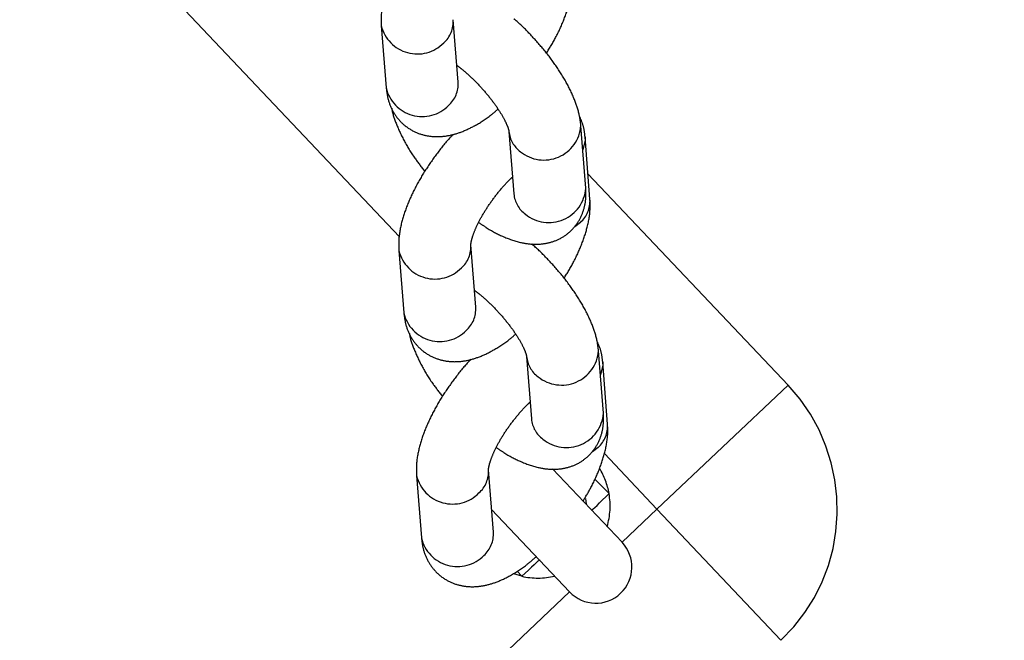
# Model space of a CAD drawing. Header units: metres. Extents: x 104098 to 104607, y 427853 to 428230.
# Tile 106 of 147: x 104264.7689 to 104264.8508, y 428140.8492 to 428140.9008. Entities that reach past the tile are written whole.
import ezdxf

# ---------------------------------------------------------------- set-up
doc = ezdxf.new("R2010")
doc.units = ezdxf.units.M
doc.linetypes.add('DASHED2', pattern=[0.375, 0.25, -0.125])

# ---------------------------------------------------------------- blocks, each defined once
blk = doc.blocks.new('school2')
at = {"color": 252, "linetype": 'DASHED2'}
for p, q in [((107993.9165444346, 456625.0418096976), (107993.9165444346, 456625.1094710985)), ((107993.927536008, 456625.0556299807), (107993.9242603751, 456625.0515740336)), ((107993.928928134, 456625.0478042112), (107993.9322038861, 456625.0518601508)), ((107993.9291923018, 456625.0419309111), (107993.925916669, 456625.037874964)), ((107993.9157435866, 456625.0410285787), (107993.9124679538, 456625.0369726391)), ((107993.9305844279, 456625.0341051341), (107993.93386018, 456625.0381610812)), ((107993.9171357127, 456625.0332028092), (107993.9204114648, 456625.0372587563)), ((107993.9302058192, 456625.0332028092), (107993.9334815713, 456625.0372587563)), ((107993.9332818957, 456625.0370430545), (107993.9325998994, 456625.0366006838)), ((107993.9334815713, 456625.0372587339), (107993.9332818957, 456625.0370430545)), ((107993.9315444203, 456625.0348602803), (107993.9315444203, 456625.0106471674)), ((107993.9283080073, 456625.0323455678), (107993.9277175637, 456625.0324052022)), ((107993.9173998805, 456625.0273295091), (107993.9141242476, 456625.023273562)), ((107993.9039511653, 456625.0264271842), (107993.9006755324, 456625.0223712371)), ((107993.9187920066, 456625.0195037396), (107993.9220677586, 456625.0235596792)), ((107993.9053432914, 456625.0186014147), (107993.9086190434, 456625.0226573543)), ((107993.9184133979, 456625.0186014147), (107993.9216891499, 456625.0226573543)), ((107993.9214894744, 456625.0224416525), (107993.920807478, 456625.0219992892)), ((107993.9216891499, 456625.022657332), (107993.9214894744, 456625.0224416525)), ((107993.9065444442, 456625.0200886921), (107993.9065444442, 456625.0106471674)), ((107993.9125444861, 456625.0106471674), (107993.9125444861, 456625.0190472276)), ((107993.916515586, 456625.0177441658), (107993.9159251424, 456625.0178038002)), ((107993.9165444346, 456625.0106471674), (107993.9165444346, 456625.0170143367)), ((107993.9144939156, 456625.0160128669), (107993.9145424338, 456625.0143274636)), ((107993.9045464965, 456625.0143274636), (107993.904204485, 456625.0149112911)), ((107993.9045464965, 456625.0143274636), (107993.9045630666, 456625.0149028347)), ((107993.9128468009, 456625.0153900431), (107993.9125707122, 456625.0150314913)), ((107993.9049304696, 456625.0143221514), (107993.9045464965, 456625.0143274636)), ((107993.9053002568, 456625.0143170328), (107993.9049304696, 456625.0143221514)), ((107993.9056419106, 456625.0143123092), (107993.9053002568, 456625.0143170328)), ((107993.9059427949, 456625.0143081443), (107993.9056419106, 456625.0143123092)), ((107993.9061917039, 456625.0143046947), (107993.9059427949, 456625.0143081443)), ((107993.9063794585, 456625.0143021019), (107993.9061917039, 456625.0143046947)), ((107993.9064989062, 456625.0143004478), (107993.9063794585, 456625.0143021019)), ((107993.9065457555, 456625.0142997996), (107993.9064989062, 456625.0143004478)), ((107993.912543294, 456625.0142997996), (107993.9125900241, 456625.0143004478)), ((107993.9125900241, 456625.0143004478), (107993.9127094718, 456625.0143021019)), ((107993.9127094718, 456625.0143021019), (107993.9128972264, 456625.0143046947)), ((107993.9128972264, 456625.0143046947), (107993.9131461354, 456625.0143081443)), ((107993.9131461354, 456625.0143081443), (107993.9134470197, 456625.0143123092)), ((107993.9134470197, 456625.0143123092), (107993.9137886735, 456625.0143170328)), ((107993.9137886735, 456625.0143170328), (107993.9141584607, 456625.0143221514)), ((107993.9141584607, 456625.0143221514), (107993.9145424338, 456625.0143274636)), ((107993.506544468, 456625.0106471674), (107993.9065444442, 456625.0106471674)), ((107993.9125444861, 456625.0106471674), (107993.9165444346, 456625.0106471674)), ((107993.9165444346, 456625.0106471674), (107993.9315444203, 456625.0106471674)), ((107993.9165444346, 456624.9956471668), (107993.9165444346, 456625.0106471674))]:
    blk.add_line(p, q, dxfattribs=at)
for centre, radius, start, end in [((107963.1760300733, 457111.1270218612), 478.5421874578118, 270.128471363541, 276.2285906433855), ((107963.1760300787, 457111.1270218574), 478.5421874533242, 270.128471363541, 276.2285906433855), ((107963.1760076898, 457111.1274265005), 478.6425921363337, 270.1284688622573, 276.2273076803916), ((107963.1760076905, 457111.1274265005), 480.8925921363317, 270.1284688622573, 276.1986169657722), ((107993.9301915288, 456625.0540798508), 0.003079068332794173, 150.2514813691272, 272.1297518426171), ((107993.9269135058, 456625.0500196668), 0.00307492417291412, 149.6356086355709, 272.1771915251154), ((107993.9303768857, 456625.0533754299), 0.002373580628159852, 268.2875503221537, 320.3110239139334), ((107993.9271014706, 456625.0493188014), 0.002372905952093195, 268.281804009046, 320.3359488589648), ((107993.9310295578, 456625.0404755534), 0.00234377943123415, 141.5474193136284, 190.5606030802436), ((107993.9183991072, 456625.0394784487), 0.003079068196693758, 150.2514772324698, 272.1297568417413), ((107993.9317844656, 456625.0404425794), 0.003084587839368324, 187.386922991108, 312.2787090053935), ((107993.9277528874, 456625.0364199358), 0.002342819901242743, 141.6065292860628, 190.5731761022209), ((107993.915121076, 456625.0354182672), 0.003074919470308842, 149.6354497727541, 272.1773507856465), ((107993.9185844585, 456625.0387740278), 0.00237358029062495, 268.2876921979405, 320.311254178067), ((107993.9285086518, 456625.0363864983), 0.003084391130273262, 187.3848882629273, 312.2985504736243), ((107993.91530907, 456625.0347173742), 0.002372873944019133, 268.2812809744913, 320.3360968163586), ((107993.9283791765, 456625.0347173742), 0.002372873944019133, 268.2812809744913, 320.3360968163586), ((107993.9192371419, 456625.0258741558), 0.002343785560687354, 141.547444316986, 190.560684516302), ((107993.9066066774, 456625.024877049), 0.00307906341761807, 150.2513163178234, 272.1299170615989), ((107993.9199920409, 456625.025841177), 0.003084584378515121, 187.3869262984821, 312.2788536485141), ((107993.9159604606, 456625.0218185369), 0.002342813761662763, 141.6065047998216, 190.5730946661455), ((107993.9033286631, 456625.0208168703), 0.003074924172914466, 149.6356086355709, 272.1771915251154), ((107993.9067920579, 456625.0241726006), 0.002373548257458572, 268.2871691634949, 320.3114052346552), ((107993.9167162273, 456625.0217850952), 0.00308438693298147, 187.3847369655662, 312.2986992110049), ((107993.9035166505, 456625.0201159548), 0.00237285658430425, 268.2812218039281, 320.3365296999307), ((107993.9165867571, 456625.0201159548), 0.00237285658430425, 268.2812218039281, 320.3365296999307), ((107993.9095444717, 456625.0176471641), 0.005999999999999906, 326.4074445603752, 347.9496963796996), ((107993.9095444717, 456625.0176471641), 0.005999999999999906, 213.5925554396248, 240.0000000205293), ((107993.9095444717, 456625.0176471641), 0.005999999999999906, 299.9999999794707, 326.4074445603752), ((107993.9095444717, 456625.0106471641), 0.002999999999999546, 180, 0), ((107993.9165444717, 456625.0106471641), 0.015, 270, 0)]:
    blk.add_arc(centre, radius, start, end, dxfattribs=at)
for points, knots in [([(107993.9374854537, 456625.0595325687), (107993.9373636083, 456625.0595287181), (107993.9366878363, 456625.0595073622), (107993.935415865, 456625.0593249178), (107993.9337366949, 456625.05898994), (107993.9321232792, 456625.0585139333), (107993.9306108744, 456625.057912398), (107993.929220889, 456625.0571560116), (107993.9282053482, 456625.0563933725), (107993.9276997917, 456625.0558167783), (107993.927536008, 456625.0556299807)], [0, 0, 0, 0, 0.03143384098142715, 0.1743366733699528, 0.3166974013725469, 0.460042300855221, 0.6062687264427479, 0.7585259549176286, 0.9217703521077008, 1, 1, 1, 1]), ([(107993.9242603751, 456625.0515740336), (107993.9240817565, 456625.0513306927), (107993.9236969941, 456625.0508065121), (107993.9233105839, 456625.0498548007), (107993.9231496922, 456625.0487424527), (107993.9233100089, 456625.047615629), (107993.9237734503, 456625.0465978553), (107993.9244396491, 456625.0457730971), (107993.9252709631, 456625.0451129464), (107993.9262870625, 456625.0445813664), (107993.9275434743, 456625.0441811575), (107993.9287338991, 456625.0439484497), (107993.9295495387, 456625.0439135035), (107993.9297994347, 456625.0439027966)], [0, 0, 0, 0, 0.07762690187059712, 0.1672160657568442, 0.2536615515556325, 0.3486706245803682, 0.4368932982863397, 0.5222437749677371, 0.6104953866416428, 0.707662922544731, 0.8196099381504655, 0.9447320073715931, 1, 1, 1, 1]), ([(107993.9234306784, 456625.0500299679), (107993.9234239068, 456625.0500203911), (107993.9231639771, 456625.0496527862), (107993.9227761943, 456625.0487806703), (107993.9222931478, 456625.0473523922), (107993.9219690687, 456625.0458337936), (107993.9218650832, 456625.0447859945), (107993.9218193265, 456625.0443249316)], [0, 0, 0, 0, 0.00659912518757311, 0.2533089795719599, 0.5242373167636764, 0.790650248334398, 1, 1, 1, 1]), ([(107993.9298136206, 456625.0489006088), (107993.9298456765, 456625.048719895), (107993.9299398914, 456625.0481887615), (107993.9300154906, 456625.0471572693), (107993.9300252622, 456625.0459012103), (107993.9299352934, 456625.0446630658), (107993.929761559, 456625.043556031), (107993.9295390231, 456625.0427040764), (107993.9293319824, 456625.0421654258), (107993.9292021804, 456625.0419435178), (107993.9291974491, 456625.0419380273), (107993.9291959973, 456625.0419363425)], [0, 0, 0, 0, 0.06923034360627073, 0.2034738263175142, 0.3412041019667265, 0.4798356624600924, 0.616270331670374, 0.7478772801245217, 0.8568624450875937, 0.9560795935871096, 1, 1, 1, 1]), ([(107993.93386018, 456625.0381610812), (107993.9340225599, 456625.0383805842), (107993.9344453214, 456625.0389520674), (107993.9349732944, 456625.040046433), (107993.9354492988, 456625.0414806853), (107993.9357841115, 456625.0430997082), (107993.9359811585, 456625.0447976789), (107993.9360312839, 456625.0465112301), (107993.9360066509, 456625.0477486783), (107993.9359281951, 456625.0483721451), (107993.9359179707, 456625.0484533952)], [0, 0, 0, 0, 0.08870345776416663, 0.2309423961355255, 0.3871470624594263, 0.5407456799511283, 0.6887441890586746, 0.833867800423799, 0.9783496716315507, 1, 1, 1, 1]), ([(107993.9359225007, 456625.0445078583), (107993.9364151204, 456625.0446432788), (107993.9374592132, 456625.0449302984), (107993.9389221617, 456625.045523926), (107993.9403138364, 456625.0462775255), (107993.9413290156, 456625.0470408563), (107993.9418344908, 456625.0476174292), (107993.9419982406, 456625.0478042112)], [0, 0, 0, 0, 0.1947921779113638, 0.412856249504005, 0.6399144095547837, 0.8833495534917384, 1, 1, 1, 1]), ([(107993.9256930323, 456625.0449311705), (107993.925571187, 456625.044927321), (107993.9248953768, 456625.0449059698), (107993.923623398, 456625.0447235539), (107993.9219442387, 456625.0443885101), (107993.9203308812, 456625.0439125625), (107993.9188183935, 456625.043310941), (107993.9174283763, 456625.0425546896), (107993.9164129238, 456625.0417919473), (107993.9159073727, 456625.0412153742), (107993.9157435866, 456625.0410285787)], [0, 0, 0, 0, 0.03143374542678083, 0.1743460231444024, 0.3166968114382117, 0.460041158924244, 0.6062633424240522, 0.7585327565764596, 0.9217705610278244, 1, 1, 1, 1]), ([(107993.9204168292, 456625.0372635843), (107993.9204161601, 456625.0372631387), (107993.9204140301, 456625.0372617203), (107993.9206094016, 456625.0374311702), (107993.9210695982, 456625.0377092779), (107993.9217923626, 456625.0380450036), (107993.922748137, 456625.0383790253), (107993.9238854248, 456625.0386711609), (107993.9251105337, 456625.038876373), (107993.9261216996, 456625.0389781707), (107993.9266474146, 456625.0389717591), (107993.9268009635, 456625.0389698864)], [0, 0, 0, 0, 0.04717044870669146, 0.1501480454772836, 0.2609357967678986, 0.3830172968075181, 0.5150136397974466, 0.6539426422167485, 0.7967357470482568, 0.9406313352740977, 1, 1, 1, 1]), ([(107993.9334815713, 456625.0372587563), (107993.9336644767, 456625.0374999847), (107993.9340154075, 456625.0379628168), (107993.9342153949, 456625.0385308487), (107993.9343111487, 456625.0388028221)], [0, 0, 0, 0, 0.5212006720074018, 1, 1, 1, 1]), ([(107993.9221682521, 456625.0381604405), (107993.9222179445, 456625.0379108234), (107993.9223769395, 456625.0371121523), (107993.9228075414, 456625.0358916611), (107993.9234363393, 456625.0346463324), (107993.9242136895, 456625.0336727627), (107993.9250652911, 456625.0329811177), (107993.9260352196, 456625.0325269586), (107993.9271133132, 456625.0323384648), (107993.928200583, 456625.0324580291), (107993.9291872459, 456625.032860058), (107993.929984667, 456625.0334251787), (107993.9303909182, 456625.03388575), (107993.9305844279, 456625.0341051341)], [0, 0, 0, 0, 0.05603277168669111, 0.1792816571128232, 0.3120257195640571, 0.4120725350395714, 0.5013626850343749, 0.5862537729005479, 0.6696840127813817, 0.7585314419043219, 0.8419538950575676, 0.9247178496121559, 0.9999999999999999, 0.9999999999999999, 0.9999999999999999, 0.9999999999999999]), ([(107993.9124679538, 456625.0369726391), (107993.912289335, 456625.0367292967), (107993.9119045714, 456625.0362051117), (107993.9115181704, 456625.0352534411), (107993.9113572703, 456625.0341409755), (107993.9115175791, 456625.0330142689), (107993.9119810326, 456625.0319964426), (107993.9126471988, 456625.0311717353), (107993.9134786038, 456625.0305114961), (107993.9144946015, 456625.0299799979), (107993.9157510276, 456625.0295797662), (107993.916941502, 456625.0293470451), (107993.9177571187, 456625.0293121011), (107993.9180070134, 456625.0293013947)], [0, 0, 0, 0, 0.07762721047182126, 0.1672171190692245, 0.2536585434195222, 0.348672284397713, 0.4368953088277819, 0.5222457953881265, 0.6104931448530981, 0.7076658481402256, 0.8196133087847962, 0.9447317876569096, 1, 1, 1, 1]), ([(107993.9116382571, 456625.0354285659), (107993.9116314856, 456625.0354189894), (107993.9113719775, 456625.0350519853), (107993.9109835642, 456625.0341789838), (107993.9105007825, 456625.032751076), (107993.9101766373, 456625.0312323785), (107993.9100726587, 456625.0301845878), (107993.9100269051, 456625.0297235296)], [0, 0, 0, 0, 0.006609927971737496, 0.2533162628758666, 0.5242415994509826, 0.7906525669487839, 1, 1, 1, 1]), ([(107993.9180211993, 456625.0342992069), (107993.9180532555, 456625.0341184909), (107993.918147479, 456625.0335873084), (107993.9182230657, 456625.0325559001), (107993.9182328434, 456625.0312998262), (107993.9181428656, 456625.0300616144), (107993.9179691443, 456625.0289546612), (107993.9177466, 456625.0281026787), (107993.9175395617, 456625.0275640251), (107993.917409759, 456625.027342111), (107993.9174050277, 456625.0273366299), (107993.917403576, 456625.027334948)], [0, 0, 0, 0, 0.0692235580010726, 0.2034703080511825, 0.341201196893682, 0.4798299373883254, 0.6162704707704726, 0.74787684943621, 0.8568624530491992, 0.9560796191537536, 1, 1, 1, 1]), ([(107993.9220677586, 456625.0235596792), (107993.9222301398, 456625.0237791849), (107993.9226529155, 456625.0243506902), (107993.9231808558, 456625.0254449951), (107993.9236568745, 456625.026879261), (107993.9239916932, 456625.0284983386), (107993.924188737, 456625.0301962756), (107993.9242388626, 456625.0319098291), (107993.9242142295, 456625.0331472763), (107993.9241357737, 456625.0337707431), (107993.9241255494, 456625.0338519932)], [0, 0, 0, 0, 0.0887032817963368, 0.2309479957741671, 0.3871523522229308, 0.5407472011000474, 0.6887448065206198, 0.8338681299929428, 0.9783497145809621, 0.9999999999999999, 0.9999999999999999, 0.9999999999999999, 0.9999999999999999]), ([(107993.9241300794, 456625.0299064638), (107993.9246227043, 456625.0300418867), (107993.9256668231, 456625.0303289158), (107993.9271296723, 456625.0309224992), (107993.9285214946, 456625.0316761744), (107993.9295365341, 456625.032439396), (107993.9300420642, 456625.0330160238), (107993.9302058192, 456625.0332028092)], [0, 0, 0, 0, 0.1947926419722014, 0.4128631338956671, 0.6399138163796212, 0.8833582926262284, 1, 1, 1, 1]), ([(107993.913900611, 456625.0303297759), (107993.9137787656, 456625.0303259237), (107993.9131029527, 456625.0303045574), (107993.9118309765, 456625.0301221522), (107993.9101518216, 456625.0297871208), (107993.9085384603, 456625.0293111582), (107993.9070259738, 456625.0287095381), (107993.9056359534, 456625.0279532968), (107993.9046205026, 456625.0271905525), (107993.9041149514, 456625.0266139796), (107993.9039511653, 456625.0264271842)], [0, 0, 0, 0, 0.03143372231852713, 0.1743465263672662, 0.3166979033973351, 0.4600422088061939, 0.6062641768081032, 0.7585331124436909, 0.9217706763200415, 1, 1, 1, 1]), ([(107993.9086244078, 456625.0226621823), (107993.9086237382, 456625.0226617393), (107993.9086216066, 456625.0226603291), (107993.9088170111, 456625.0228297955), (107993.9092771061, 456625.0231078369), (107993.9099999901, 456625.0234436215), (107993.9109557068, 456625.0237776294), (107993.9120930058, 456625.0240697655), (107993.9133181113, 456625.0242749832), (107993.9143292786, 456625.0243767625), (107993.9148549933, 456625.0243703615), (107993.9150085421, 456625.0243684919)], [0, 0, 0, 0, 0.04717036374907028, 0.1501477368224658, 0.2609464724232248, 0.3830184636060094, 0.5150147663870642, 0.6539434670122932, 0.7967362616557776, 0.94063146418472, 1, 1, 1, 1]), ([(107993.9216891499, 456625.0226573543), (107993.921872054, 456625.0228985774), (107993.9222229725, 456625.0233613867), (107993.9224229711, 456625.0239294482), (107993.9225187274, 456625.0242014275)], [0, 0, 0, 0, 0.5212150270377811, 1, 1, 1, 1]), ([(107993.9103758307, 456625.0235590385), (107993.9104255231, 456625.0233094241), (107993.9105845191, 456625.0225107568), (107993.9110151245, 456625.0212902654), (107993.9116439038, 456625.0200449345), (107993.912421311, 456625.0190713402), (107993.9132727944, 456625.0183797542), (107993.91424288, 456625.0179255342), (107993.9153208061, 456625.0177370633), (107993.9164082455, 456625.0178566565), (107993.9173947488, 456625.0182586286), (107993.9181922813, 456625.018823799), (107993.918598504, 456625.0192843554), (107993.9187920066, 456625.0195037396)], [0, 0, 0, 0, 0.05603232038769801, 0.1792812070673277, 0.3120256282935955, 0.4120721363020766, 0.501367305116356, 0.5862539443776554, 0.6696884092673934, 0.7585316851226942, 0.8419585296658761, 0.9247175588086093, 1, 1, 1, 1]), ([(107993.9006755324, 456625.0223712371), (107993.9004969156, 456625.0221278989), (107993.9001121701, 456625.021603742), (107993.8997257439, 456625.0206520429), (107993.8995648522, 456625.0195395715), (107993.8997251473, 456625.0184129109), (107993.9001886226, 456625.0173950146), (107993.9008548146, 456625.0165703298), (107993.9016860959, 456625.0159100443), (107993.9027024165, 456625.0153789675), (107993.903957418, 456625.0149766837), (107993.9052563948, 456625.0147314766), (107993.9061888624, 456625.0146949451), (107993.9065541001, 456625.0146806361)], [0, 0, 0, 0, 0.07571713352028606, 0.1630967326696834, 0.2474063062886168, 0.3400759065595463, 0.4261184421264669, 0.5093638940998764, 0.5954389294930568, 0.690214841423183, 0.7993962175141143, 0.9214256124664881, 1, 1, 1, 1]), ([(107993.9125200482, 456625.0153586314), (107993.9129505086, 456625.0154774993), (107993.9139318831, 456625.0157484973), (107993.9153367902, 456625.0163216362), (107993.9167291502, 456625.0170745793), (107993.9177441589, 456625.0178380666), (107993.9182496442, 456625.0184146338), (107993.9184133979, 456625.0186014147)], [0, 0, 0, 0, 0.1746483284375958, 0.3981676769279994, 0.6309061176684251, 0.8804307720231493, 1, 1, 1, 1])]:
    blk.add_open_spline(points, degree=3, knots=knots, dxfattribs=at)

msp = doc.modelspace()

# ---------------------------------------------------------------- block references
at = {"rotation": 43.40342385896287}
msp.add_blockref('school2', (339564.7790640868, 22181.48214643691), dxfattribs=at)

doc.saveas('drawing.dxf')
